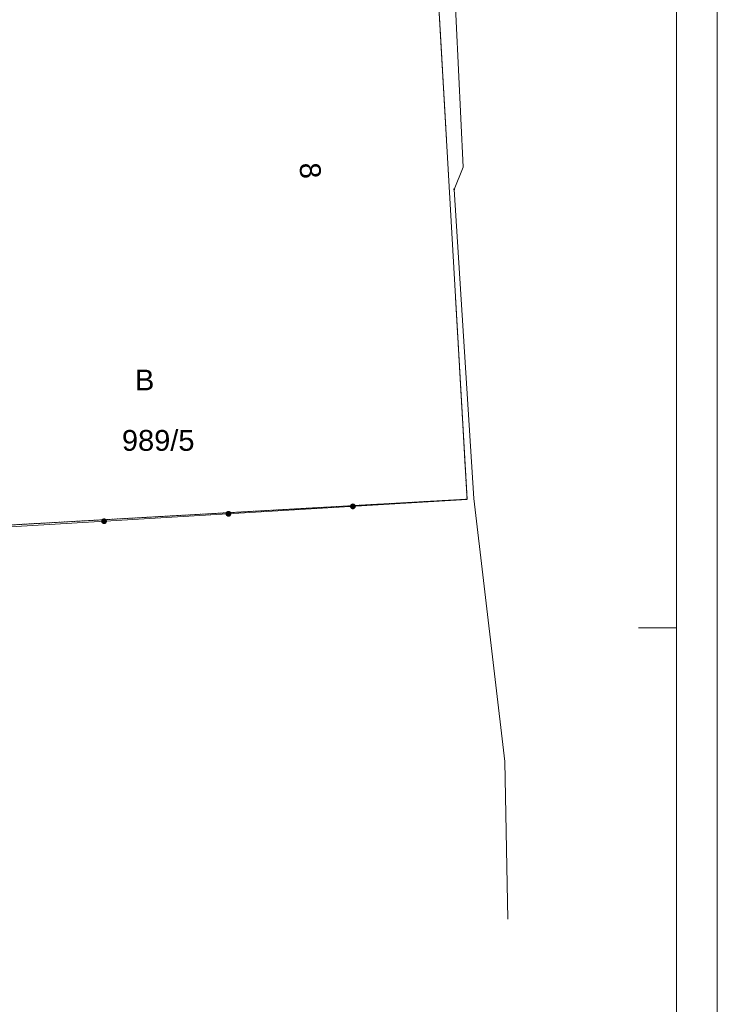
# Paper-space layout 'A-01 PLAN SYTUACYJNY' of a CAD drawing. Header units: millimetres. Extents: x 0 to 900, y 0 to 750.
# Tile 45 of 105: x 816 to 900, y 147 to 266. Entities that reach past the tile are written whole.
import ezdxf
from ezdxf.xclip import XClip

# ---------------------------------------------------------------- set-up
doc = ezdxf.new("R2010")
doc.units = ezdxf.units.MM
doc.header["$MEASUREMENT"] = 0
doc.header["$XCLIPFRAME"] = 0
doc.linetypes.add('PRZER1-1', pattern=[1, 0.5, -0.5])
doc.layers.add('A_Arkusz_Nr_pióra__1', color=7, linetype='Continuous', lineweight=20)
doc.layers.add('A_mapa_Nr_pióra__2', color=8, linetype='Continuous', lineweight=13)
doc.layers.add('A_podrys', color=7, linetype='Continuous')
doc.styles.add('STYL_AUTOMATYCZNY_1', font='arial.ttf')

# ---------------------------------------------------------------- blocks, each defined once
blk = doc.blocks.new('Rysunek_3_3', base_point=(-1239.76, 488.38))
at = {"layer": 'A_mapa_Nr_pióra__2', "linetype": 'Continuous', "lineweight": 13}
for points in [[(856.1, 207.54), (856.01, 207.52), (855.93, 207.48), (855.86, 207.42), (855.81, 207.35), (855.78, 207.26), (855.77, 207.17), (855.79, 207.08), (855.83, 207), (855.89, 206.93), (855.97, 206.88), (856.05, 206.85), (856.14, 206.84), (856.23, 206.86), (856.32, 206.9), (856.39, 206.96), (856.44, 207.04), (856.47, 207.12), (856.47, 207.21), (856.46, 207.3), (856.42, 207.38), (856.36, 207.45), (856.28, 207.51), (856.19, 207.53)], [(856.1, 207.54), (856.01, 207.52), (855.93, 207.48), (855.86, 207.42), (855.81, 207.35), (855.78, 207.26), (855.77, 207.17), (855.79, 207.08), (855.83, 207), (855.89, 206.93), (855.97, 206.88), (856.05, 206.85), (856.14, 206.84), (856.23, 206.86), (856.32, 206.9), (856.39, 206.96), (856.44, 207.04), (856.47, 207.12), (856.47, 207.21), (856.46, 207.3), (856.42, 207.38), (856.36, 207.45), (856.28, 207.51), (856.19, 207.53)], [(841.13, 206.65), (841.04, 206.63), (840.96, 206.59), (840.89, 206.53), (840.84, 206.45), (840.81, 206.37), (840.8, 206.28), (840.82, 206.19), (840.86, 206.1), (840.92, 206.04), (840.99, 205.98), (841.08, 205.95), (841.17, 205.95), (841.26, 205.96), (841.34, 206), (841.41, 206.06), (841.46, 206.14), (841.49, 206.23), (841.5, 206.32), (841.48, 206.41), (841.44, 206.49), (841.38, 206.56), (841.31, 206.61), (841.22, 206.64)], [(841.13, 206.65), (841.04, 206.63), (840.96, 206.59), (840.89, 206.53), (840.84, 206.45), (840.81, 206.37), (840.8, 206.28), (840.82, 206.19), (840.86, 206.1), (840.92, 206.04), (840.99, 205.98), (841.08, 205.95), (841.17, 205.95), (841.26, 205.96), (841.34, 206), (841.41, 206.06), (841.46, 206.14), (841.49, 206.23), (841.5, 206.32), (841.48, 206.41), (841.44, 206.49), (841.38, 206.56), (841.31, 206.61), (841.22, 206.64)], [(826.16, 205.75), (826.07, 205.73), (825.98, 205.69), (825.92, 205.63), (825.86, 205.56), (825.83, 205.47), (825.83, 205.38), (825.84, 205.29), (825.88, 205.21), (825.94, 205.14), (826.02, 205.09), (826.11, 205.06), (826.2, 205.05), (826.29, 205.07), (826.37, 205.11), (826.44, 205.17), (826.49, 205.25), (826.52, 205.33), (826.53, 205.42), (826.51, 205.51), (826.47, 205.59), (826.41, 205.66), (826.33, 205.71), (826.25, 205.74)], [(826.16, 205.75), (826.07, 205.73), (825.98, 205.69), (825.92, 205.63), (825.86, 205.56), (825.83, 205.47), (825.83, 205.38), (825.84, 205.29), (825.88, 205.21), (825.94, 205.14), (826.02, 205.09), (826.11, 205.06), (826.2, 205.05), (826.29, 205.07), (826.37, 205.11), (826.44, 205.17), (826.49, 205.25), (826.52, 205.33), (826.53, 205.42), (826.51, 205.51), (826.47, 205.59), (826.41, 205.66), (826.33, 205.71), (826.25, 205.74)]]:
    blk.add_hatch(color=8, dxfattribs=at).paths.add_polyline_path(points)
at = {"layer": 'A_mapa_Nr_pióra__2', "color": 8, "linetype": 'Continuous', "lineweight": 13, "ltscale": 0.2, "flags": 128}
for points in [[(874.77, 157.47), (874.42, 176.49), (870.67, 208.12), (868.34, 245.36), (869.39, 248.03), (867.43, 289.07)], [(752.51, 201), (869.9, 208.02)], [(895.1, 192.58), (890.5, 192.58)]]:
    blk.add_lwpolyline(points, dxfattribs=at)
at = {"layer": 'A_mapa_Nr_pióra__2', "color": 8, "linetype": 'PRZER1-1', "lineweight": 13, "ltscale": 0.2, "flags": 128}
blk.add_lwpolyline([(806.49, 285.89), (811.06, 204.73), (869.87, 208.05), (865.25, 288.93)], close=True, dxfattribs=at)
at = {"layer": 'A_mapa_Nr_pióra__2', "color": 8, "linetype": 'Continuous', "lineweight": 13, "ltscale": 0.2, "flags": 128}
for points in [[(869.87, 208.05), (811.06, 204.73), (806.49, 285.89), (865.25, 288.93)], [(868.29, 245.35), (868.29, 245.38), (868.32, 245.41), (868.35, 245.41), (868.38, 245.38), (868.38, 245.35), (868.35, 245.32), (868.32, 245.32)]]:
    blk.add_lwpolyline(points, close=True, dxfattribs=at)
at = {"layer": 'A_mapa_Nr_pióra__2', "color": 8, "linetype": 'Continuous', "lineweight": 13, "insert": (849.67, 248.51), "char_height": 2.5, "attachment_point": 7, "rotation": 273.298, "style": 'STYL_AUTOMATYCZNY_1'}
blk.add_mtext('\\A1;{\\pql;\\fArial|b0|i0|c238|p0;\\W1.000000;8}', dxfattribs=at)
at = {"layer": 'A_mapa_Nr_pióra__2', "color": 8, "linetype": 'Continuous', "lineweight": 13, "char_height": 2.5, "attachment_point": 7, "style": 'STYL_AUTOMATYCZNY_1'}
for s, insert in [('\\A1;{\\pql;\\fArial|b0|i0|c238|p0;\\W1.000000;B}', (829.9, 221.16)), ('\\A1;{\\pql;\\fArial|b0|i0|c238|p0;\\W1.000000;989/5}', (828.32, 213.85))]:
    blk.add_mtext(s, dxfattribs=dict(at, insert=insert))

psp = doc.layouts.new('A-01 PLAN SYTUACYJNY')

# ---------------------------------------------------------------- linework, layer by layer
at = {"layer": 'A_Arkusz_Nr_pióra__1', "color": 7, "linetype": 'Continuous', "lineweight": 20}
psp.add_line((895.1, 745.1), (895.1, 4.9), dxfattribs=at)
at = {"layer": 'A_Arkusz_Nr_pióra__1', "color": 7, "linetype": 'Continuous', "lineweight": 20, "flags": 128}
psp.add_lwpolyline([(0, 750), (900, 750), (900, 0), (0, 0)], close=True, dxfattribs=at)

# ---------------------------------------------------------------- block references
at = {"layer": 'A_podrys', "color": 37, "linetype": 'Continuous', "lineweight": 5, "true_color": 0x656532}
ref = psp.add_blockref('Rysunek_3_3', (-1239.76, 488.38), dxfattribs=at)
XClip(ref).set_block_clipping_path([(29.90003743, 157.4723136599), (895.1, 745.1)])

doc.saveas('drawing.dxf')
